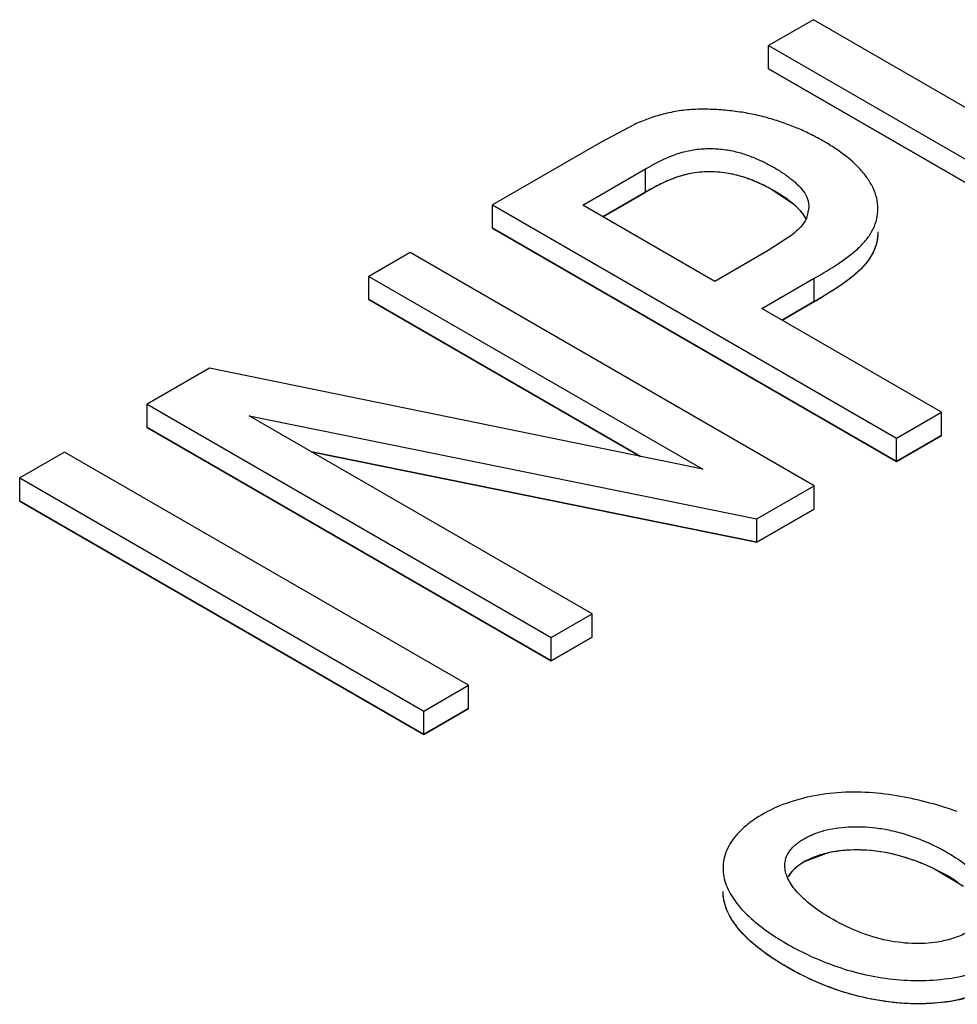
# Model space of a CAD drawing. Header units: inches. Extents: x 0 to 34, y 0 to 22.
# Tile 15 of 68: x 6.6851 to 6.7838, y 13.72 to 13.8237. Entities that reach past the tile are written whole.
import ezdxf

# ---------------------------------------------------------------- set-up
doc = ezdxf.new("R2010")
doc.units = ezdxf.units.IN
doc.header["$LTSCALE"] = 1.87
doc.header["$MEASUREMENT"] = 0
doc.layers.get('0').update_dxf_attribs({"linetype": 'CONTINUOUS'})
doc.layers.add('DATUMCURVES', color=7, linetype='CONTINUOUS')

msp = doc.modelspace()

# ---------------------------------------------------------------- linework, layer by layer
at = {"color": 7, "linetype": 'CONTINUOUS'}
for p, q in [((6.7686666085, 13.823688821), (6.763938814, 13.8209590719)), ((6.7949925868, 13.8084886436), (6.7686666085, 13.823688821)), ((6.763938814, 13.8209590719), (6.7898523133, 13.8059970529)), ((6.763938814, 13.818509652), (6.763938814, 13.8209590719)), ((6.763938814, 13.818509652), (6.7898523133, 13.803547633)), ((6.7498432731, 13.8126663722), (6.7463249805, 13.8107891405)), ((6.7463249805, 13.8107891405), (6.7349022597, 13.8041938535)), ((6.7444020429, 13.8041638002), (6.7510095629, 13.8079788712)), ((6.7510095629, 13.8055294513), (6.7510095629, 13.8079788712)), ((6.7665207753, 13.8043166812), (6.7640840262, 13.8059240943)), ((6.7465231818, 13.8029390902), (6.7510095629, 13.8055294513)), ((6.7349022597, 13.8041938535), (6.7774268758, 13.7796408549)), ((6.7349022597, 13.8017444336), (6.7349022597, 13.8041938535)), ((6.7582986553, 13.7961401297), (6.7444020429, 13.8041638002)), ((6.7682055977, 13.8039108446), (6.7679416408, 13.8027763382)), ((6.7349022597, 13.8017444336), (6.7774268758, 13.777191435)), ((6.7663959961, 13.8010139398), (6.7639132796, 13.7993819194)), ((6.7262176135, 13.7991794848), (6.7218777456, 13.796673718)), ((6.7687422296, 13.7746264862), (6.7262176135, 13.7991794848)), ((6.7639132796, 13.7993819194), (6.7582986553, 13.7961401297)), ((6.7218777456, 13.7942242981), (6.7218777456, 13.796673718)), ((6.7218777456, 13.796673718), (6.7570366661, 13.7763735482)), ((6.7632474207, 13.7932827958), (6.7687667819, 13.7964695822)), ((6.7687667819, 13.7940201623), (6.7687667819, 13.7964695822)), ((6.7218777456, 13.7942242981), (6.7504656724, 13.7777181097)), ((6.7653685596, 13.7920580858), (6.7687667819, 13.7940201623)), ((6.782150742, 13.7823683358), (6.7632474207, 13.7932827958)), ((6.7051183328, 13.7869971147), (6.6985579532, 13.7832092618)), ((6.7570366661, 13.7763735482), (6.7051183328, 13.7869971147)), ((6.6985579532, 13.7807598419), (6.6985579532, 13.7832092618)), ((6.6985579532, 13.7832092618), (6.7410825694, 13.7586562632)), ((6.7453792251, 13.7611370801), (6.7092804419, 13.7819799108)), ((6.7092804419, 13.7819799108), (6.762700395, 13.7711380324)), ((6.7774268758, 13.7796408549), (6.782150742, 13.7823683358)), ((6.782150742, 13.7799189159), (6.782150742, 13.7823683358)), ((6.6985579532, 13.7807598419), (6.7410825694, 13.7562068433)), ((6.7774268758, 13.777191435), (6.782150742, 13.7799189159)), ((6.7774268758, 13.777191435), (6.7774268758, 13.7796408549)), ((6.6898448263, 13.7781784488), (6.6851219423, 13.775451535)), ((6.7323694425, 13.7536254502), (6.6898448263, 13.7781784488)), ((6.7158222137, 13.7782028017), (6.762700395, 13.7686886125)), ((6.6851219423, 13.7730021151), (6.6851219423, 13.775451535)), ((6.6851219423, 13.775451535), (6.7276465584, 13.7508985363)), ((6.762700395, 13.7711380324), (6.7687422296, 13.7746264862)), ((6.7687422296, 13.7721770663), (6.7687422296, 13.7746264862)), ((6.6851219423, 13.7730021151), (6.7276465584, 13.7484491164)), ((6.762700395, 13.7686886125), (6.7687422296, 13.7721770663)), ((6.762700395, 13.7686886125), (6.762700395, 13.7711380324)), ((6.7410825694, 13.7586562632), (6.7453792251, 13.7611370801)), ((6.7453792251, 13.7586876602), (6.7453792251, 13.7611370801)), ((6.7410825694, 13.7562068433), (6.7453792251, 13.7586876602)), ((6.7410825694, 13.7562068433), (6.7410825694, 13.7586562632)), ((6.7276465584, 13.7508985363), (6.7323694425, 13.7536254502)), ((6.7323694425, 13.7511760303), (6.7323694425, 13.7536254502)), ((6.7276465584, 13.7484491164), (6.7323694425, 13.7511760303)), ((6.7276465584, 13.7484491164), (6.7276465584, 13.7508985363)), ((6.7702294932, 13.7359865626), (6.767687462, 13.7350311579)), ((6.7844739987, 13.7324638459), (6.7812419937, 13.7343763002))]:
    msp.add_line(p, q, dxfattribs=at)
for points, knots in [([(6.7735105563, 13.8080362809), (6.7729162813, 13.808670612), (6.7718838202, 13.8095363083), (6.7703651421, 13.810543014), (6.7691028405, 13.8112689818), (6.7677543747, 13.8119421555), (6.7663211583, 13.812551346), (6.7648054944, 13.8130872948), (6.763212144, 13.8135405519), (6.7615470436, 13.8138922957), (6.7598230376, 13.8141264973), (6.7580631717, 13.814262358), (6.7562913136, 13.814280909), (6.7545447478, 13.8141206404), (6.7528733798, 13.8137763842), (6.7513062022, 13.8132896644), (6.7503180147, 13.812882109), (6.7498432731, 13.8126663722)], [0, 0, 0, 0, 0.1024150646, 0.1574737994, 0.2146850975, 0.2738483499, 0.3349592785, 0.3980542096, 0.4631466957, 0.5300061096, 0.5983922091, 0.6679915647, 0.7378755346, 0.806924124, 0.8742113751, 0.9385590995, 1, 1, 1, 1]), ([(6.7510095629, 13.8079788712), (6.7513657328, 13.8081845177), (6.7520933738, 13.808598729), (6.7536712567, 13.8093801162), (6.7554476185, 13.8099624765), (6.7573730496, 13.8101504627), (6.7588728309, 13.8101001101), (6.7603240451, 13.8098704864), (6.7616707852, 13.8094713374), (6.7629088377, 13.8089728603), (6.7640529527, 13.8084055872), (6.7651128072, 13.8077916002), (6.7660833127, 13.8071354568), (6.766936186, 13.8064297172), (6.7676365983, 13.8056690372), (6.7680980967, 13.8048203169), (6.7682055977, 13.804206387), (6.7682055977, 13.8039108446)], [0, 0, 0, 0, 0.0612558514, 0.1246426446, 0.2622502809, 0.336360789, 0.4118171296, 0.4851919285, 0.5545623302, 0.6205601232, 0.6837564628, 0.7446042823, 0.8028790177, 0.8580318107, 0.9092103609, 0.9559815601, 1, 1, 1, 1]), ([(6.7754658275, 13.8037940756), (6.7754658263, 13.8041663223), (6.7753727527, 13.8049254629), (6.7749697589, 13.8060236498), (6.7743405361, 13.8070757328), (6.773805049, 13.8077219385), (6.7735105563, 13.8080362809)], [0, 0, 0, 0, 0.2337550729, 0.4749169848, 0.7295135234, 1, 1, 1, 1]), ([(6.7640840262, 13.8059240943), (6.763614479, 13.8061780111), (6.7628828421, 13.8065335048), (6.7618615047, 13.8069394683), (6.7610437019, 13.8072119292), (6.7601795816, 13.8074333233), (6.7589586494, 13.807640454), (6.7576988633, 13.807703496), (6.7564472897, 13.8076148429), (6.7552577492, 13.8074174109), (6.7538795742, 13.8069974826), (6.7523809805, 13.8063115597), (6.7514572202, 13.8057879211), (6.7510095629, 13.8055294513)], [0, 0, 0, 0, 0.1160085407, 0.1764484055, 0.2387676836, 0.3032166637, 0.3700950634, 0.5076678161, 0.5759791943, 0.642486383, 0.7693501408, 0.8876616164, 1, 1, 1, 1]), ([(6.7679244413, 13.8026601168), (6.7677747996, 13.802973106), (6.7673471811, 13.8035751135), (6.7668128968, 13.804072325), (6.7665207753, 13.8043166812)], [0, 0, 0, 0, 0.4766920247, 1, 1, 1, 1]), ([(6.7687667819, 13.7964695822), (6.769628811, 13.7969673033), (6.7708991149, 13.7977171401), (6.7724731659, 13.7988291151), (6.7735080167, 13.7997011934), (6.7743697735, 13.8006329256), (6.7750016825, 13.8016416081), (6.7753806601, 13.802704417), (6.7754658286, 13.8034354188), (6.7754658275, 13.8037940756)], [0, 0, 0, 0, 0.2871857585, 0.425130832, 0.5555793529, 0.6770057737, 0.7898314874, 0.8965228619, 1, 1, 1, 1]), ([(6.7679416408, 13.8027763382), (6.7677796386, 13.8024410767), (6.7673054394, 13.8017984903), (6.7667186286, 13.801272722), (6.7663959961, 13.8010139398)], [0, 0, 0, 0, 0.4737618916, 1, 1, 1, 1]), ([(6.7754658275, 13.80134448), (6.7754658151, 13.8009858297), (6.7753806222, 13.8002548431), (6.7750016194, 13.7991920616), (6.7743696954, 13.7981834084), (6.7735079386, 13.7972517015), (6.7724730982, 13.7963796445), (6.7708990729, 13.7952676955), (6.7696287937, 13.7945178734), (6.7687667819, 13.7940201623)], [0, 0, 0, 0, 0.1034770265, 0.2101686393, 0.3229947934, 0.444421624, 0.5748702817, 0.7128151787, 1, 1, 1, 1]), ([(6.7778396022, 13.7419304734), (6.7767467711, 13.7421223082), (6.7745430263, 13.7423964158), (6.7712361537, 13.7424075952), (6.7680553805, 13.7419353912), (6.7651592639, 13.7410373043), (6.763040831, 13.7399533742), (6.7616258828, 13.7389241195), (6.760749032, 13.7381085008), (6.7600461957, 13.7372341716), (6.7595364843, 13.7363093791), (6.7592258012, 13.7353521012), (6.7591551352, 13.7346978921), (6.7591551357, 13.7343764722)], [0, 0, 0, 0, 0.1493303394, 0.2982224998, 0.4436919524, 0.5803648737, 0.7046731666, 0.7618644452, 0.8154195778, 0.8653810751, 0.9122099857, 0.9567408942, 1, 1, 1, 1]), ([(6.7838193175, 13.7403271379), (6.7828734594, 13.7406696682), (6.7809014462, 13.7412925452), (6.7788832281, 13.7417472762), (6.7778396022, 13.7419304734)], [0, 0, 0, 0, 0.4870219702, 1, 1, 1, 1]), ([(6.767687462, 13.7374805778), (6.767845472, 13.7375746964), (6.7680808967, 13.7377015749), (6.7684095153, 13.7378451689), (6.7687516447, 13.737989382), (6.7692089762, 13.7381615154), (6.7699875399, 13.7383948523), (6.7710303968, 13.7386054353), (6.7728550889, 13.7387940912), (6.7748081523, 13.738721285), (6.7768335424, 13.7383755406), (6.7784528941, 13.7379455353), (6.7801067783, 13.7373496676), (6.7817497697, 13.7366062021), (6.7833082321, 13.7357367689), (6.7846983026, 13.7347808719), (6.7858459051, 13.7337902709), (6.7866868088, 13.7327820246), (6.7872003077, 13.7317765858), (6.7873306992, 13.7310860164), (6.7873307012, 13.7307621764)], [0, 0, 0, 0, 0.0239750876, 0.0347795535, 0.046743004, 0.0723752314, 0.0984322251, 0.1526235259, 0.2107573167, 0.3373129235, 0.4057220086, 0.4783525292, 0.5554083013, 0.6346345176, 0.7131855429, 0.7877331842, 0.8542041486, 0.9102483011, 0.957784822, 1, 1, 1, 1]), ([(6.7656616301, 13.7346497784), (6.7656616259, 13.7349098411), (6.765745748, 13.7354498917), (6.7660694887, 13.7360653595), (6.7664356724, 13.736520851), (6.766786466, 13.7368667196), (6.7672118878, 13.7371853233), (6.7675257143, 13.7373842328), (6.767687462, 13.7374805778)], [0, 0, 0, 0, 0.2140305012, 0.4408225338, 0.5635484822, 0.6943712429, 0.845056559, 1, 1, 1, 1]), ([(6.7812419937, 13.7343763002), (6.7807410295, 13.7346130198), (6.7797375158, 13.7350422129), (6.7777730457, 13.735717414), (6.7754003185, 13.7362322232), (6.7727097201, 13.7363576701), (6.7710137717, 13.73615969), (6.7702294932, 13.7359865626)], [0, 0, 0, 0, 0.1468551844, 0.2889471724, 0.5502124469, 0.7871266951, 1, 1, 1, 1]), ([(6.7591551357, 13.7343764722), (6.7591551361, 13.7340753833), (6.7592180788, 13.733464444), (6.7594843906, 13.7325684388), (6.7599025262, 13.7316948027), (6.7606545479, 13.7305435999), (6.7619043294, 13.7291997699), (6.7637155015, 13.7277603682), (6.7657897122, 13.7264377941), (6.768081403, 13.7252232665), (6.7705965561, 13.7241632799), (6.7733377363, 13.723313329), (6.7762774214, 13.7227290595), (6.7793483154, 13.7224857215), (6.7824242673, 13.7226388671), (6.7853492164, 13.7231985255), (6.7875778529, 13.7240213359), (6.7891250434, 13.7248762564), (6.7901119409, 13.7255799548), (6.7909269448, 13.7263535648), (6.7915420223, 13.727190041), (6.7919137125, 13.7280881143), (6.7919889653, 13.7287111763), (6.7919889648, 13.7290150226)], [0, 0, 0, 0, 0.0223480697, 0.0452395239, 0.0690620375, 0.0939846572, 0.1470600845, 0.2043664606, 0.2653391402, 0.3294030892, 0.3966706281, 0.4676245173, 0.5420607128, 0.6186830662, 0.695691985, 0.7699639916, 0.8389404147, 0.8709381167, 0.9009481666, 0.9286631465, 0.9540241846, 0.9774472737, 1, 1, 1, 1]), ([(6.7700174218, 13.7293919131), (6.7693845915, 13.7297854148), (6.7682447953, 13.7305824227), (6.7670208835, 13.7317253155), (6.7663162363, 13.7326641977), (6.7658457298, 13.7335124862), (6.7656616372, 13.7342074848), (6.7656616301, 13.7346497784)], [0, 0, 0, 0, 0.3161193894, 0.5886217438, 0.706004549, 0.8123748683, 1, 1, 1, 1]), ([(6.767687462, 13.7350311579), (6.7673213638, 13.7348130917), (6.7666722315, 13.7343781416), (6.7661741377, 13.7337664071), (6.7660022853, 13.7334637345)], [0, 0, 0, 0, 0.5504182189, 1, 1, 1, 1]), ([(6.7603877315, 13.7285252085), (6.7600204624, 13.7290404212), (6.7595543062, 13.7298636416), (6.7592141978, 13.7310434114), (6.759155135, 13.731635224), (6.7591551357, 13.7319270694)], [0, 0, 0, 0, 0.517306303, 0.761388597, 1, 1, 1, 1]), ([(6.7817661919, 13.7266049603), (6.7808642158, 13.7264553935), (6.7789493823, 13.7263663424), (6.7759826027, 13.7267803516), (6.7729402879, 13.7277875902), (6.7709715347, 13.7287986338), (6.7700174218, 13.7293919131)], [0, 0, 0, 0, 0.2227872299, 0.4632489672, 0.7262284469, 1, 1, 1, 1]), ([(6.7845124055, 13.7206198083), (6.7833004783, 13.7203431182), (6.781424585, 13.7201069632), (6.7789150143, 13.7200879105), (6.7764257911, 13.7202667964), (6.773446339, 13.720810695), (6.7701260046, 13.7218679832), (6.7675986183, 13.7230149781), (6.7657467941, 13.724038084), (6.7644572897, 13.7248350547), (6.7632581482, 13.7256774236), (6.7618347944, 13.7268312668), (6.7608952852, 13.7278132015), (6.7603877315, 13.7285252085)], [0, 0, 0, 0, 0.1405598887, 0.2123437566, 0.2836184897, 0.4224631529, 0.5536373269, 0.6766926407, 0.7355934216, 0.7927812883, 0.8480287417, 0.9011313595, 1, 1, 1, 1]), ([(6.7866199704, 13.7289601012), (6.7863699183, 13.7286640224), (6.7857441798, 13.7281069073), (6.7846029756, 13.7274420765), (6.783252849, 13.7269195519), (6.7822745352, 13.7266892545), (6.7817661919, 13.7266049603)], [0, 0, 0, 0, 0.2117576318, 0.4527837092, 0.7184421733, 1, 1, 1, 1])]:
    msp.add_open_spline(points, degree=3, knots=knots, dxfattribs=at)
at = {"layer": 'DATUMCURVES', "color": 40, "linetype": 'CONTINUOUS'}
for p, q in [((6.7898523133, 13.803547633), (6.763938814, 13.818509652)), ((6.7510095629, 13.8055294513), (6.7465231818, 13.8029390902)), ((6.7774268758, 13.777191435), (6.7349022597, 13.8017444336)), ((6.7504656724, 13.7777181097), (6.7218777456, 13.7942242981)), ((6.7687667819, 13.7940201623), (6.7653685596, 13.7920580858)), ((6.7410825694, 13.7562068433), (6.6985579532, 13.7807598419)), ((6.782150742, 13.7799189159), (6.7774268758, 13.777191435)), ((6.762700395, 13.7686886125), (6.7158222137, 13.7782028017)), ((6.7276465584, 13.7484491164), (6.6851219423, 13.7730021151)), ((6.7687422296, 13.7721770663), (6.762700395, 13.7686886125)), ((6.7453792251, 13.7586876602), (6.7410825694, 13.7562068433)), ((6.7323694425, 13.7511760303), (6.7276465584, 13.7484491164)), ((6.786916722, 13.7213537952), (6.7836272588, 13.7204399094))]:
    msp.add_line(p, q, dxfattribs=at)
msp.add_arc((6.7264026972, 13.8675183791), 0.084833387, 299.9589802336, 300.628372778, dxfattribs=at)
for points, knots in [([(6.7642323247, 13.8058430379), (6.7635868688, 13.8061995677), (6.7622690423, 13.80683405), (6.7596421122, 13.8076625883), (6.7562432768, 13.8077871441), (6.7532259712, 13.8067860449), (6.7517143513, 13.8059363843), (6.7510095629, 13.8055294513)], [0, 0, 0, 0, 0.1754553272, 0.3365380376, 0.584094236, 0.8037638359, 1, 1, 1, 1]), ([(6.7678944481, 13.8027211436), (6.7678709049, 13.802767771), (6.7675859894, 13.8032992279), (6.7666104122, 13.8043511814), (6.7652280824, 13.8052817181), (6.7643399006, 13.8057836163), (6.7642323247, 13.8058430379)], [0, 0, 0, 0, 0.0379652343, 0.4352783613, 0.9323359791, 1, 1, 1, 1]), ([(6.7721288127, 13.7362574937), (6.771589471, 13.7362184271), (6.7704899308, 13.736075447), (6.769259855, 13.7357513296), (6.7682835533, 13.7353460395), (6.7679520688, 13.7351887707), (6.767687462, 13.7350311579)], [0, 0, 0, 0, 0.3076923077, 0.6538461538, 0.8269230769, 1, 1, 1, 1]), ([(6.780189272, 13.7348409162), (6.7795932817, 13.735085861), (6.7774983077, 13.7358415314), (6.7747865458, 13.736319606), (6.7728029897, 13.736306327), (6.7721288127, 13.7362574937)], [0, 0, 0, 0, 0.2045454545, 0.7159090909, 1, 1, 1, 1]), ([(6.767687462, 13.7350311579), (6.7674927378, 13.7349151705), (6.7669962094, 13.7345976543), (6.7664497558, 13.7341071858), (6.7661622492, 13.7337339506), (6.7660323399, 13.7335154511)], [0, 0, 0, 0, 0.3015301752, 0.6030603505, 1, 1, 1, 1]), ([(6.7839110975, 13.7328633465), (6.7835581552, 13.7331029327), (6.782381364, 13.7338410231), (6.7810832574, 13.7344734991), (6.780189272, 13.7348409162)], [0, 0, 0, 0, 0.3157767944, 1, 1, 1, 1]), ([(6.7602994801, 13.7286513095), (6.7596368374, 13.7296160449), (6.7591863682, 13.7307235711), (6.7591551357, 13.7318432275), (6.7591551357, 13.7319270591)], [0, 0, 0, 0, 0.9251468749, 1, 1, 1, 1]), ([(6.7836272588, 13.7204399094), (6.7820153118, 13.7201513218), (6.7780807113, 13.7199182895), (6.773078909, 13.7208409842), (6.7689612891, 13.722339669), (6.7657768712, 13.7239549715), (6.7629399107, 13.7258288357), (6.7611881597, 13.7274618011), (6.7604651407, 13.7284101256), (6.7602994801, 13.7286513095)], [0, 0, 0, 0, 0.170339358, 0.390425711, 0.5188711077, 0.663206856, 0.8192709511, 0.954749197, 1, 1, 1, 1])]:
    msp.add_open_spline(points, degree=3, knots=knots, dxfattribs=at)
for points in [[(6.7754658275, 13.8013444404), (6.7754657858, 13.8003723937), (6.7751625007, 13.7993978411), (6.7745548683, 13.7985039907)], [(6.7745548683, 13.7985039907), (6.7735229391, 13.7969859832), (6.7716132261, 13.7957007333), (6.7696225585, 13.7945201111)]]:
    msp.add_open_spline(points, degree=3, dxfattribs=at)

doc.saveas('drawing.dxf')
